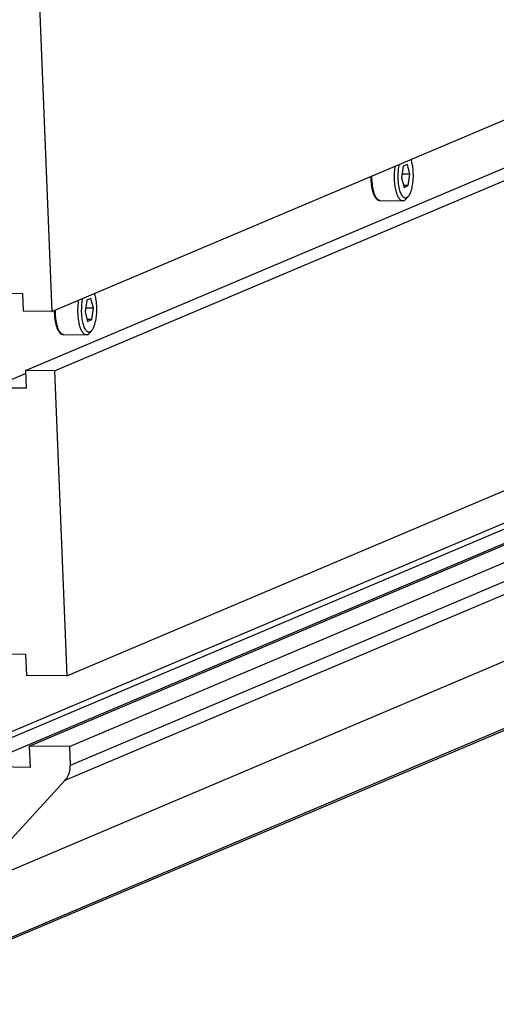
# Model space of a CAD drawing. Header units: millimetres. Extents: x 0 to 420, y 0 to 297.
# Tile 14 of 59: x 194 to 205, y 20 to 42. Entities that reach past the tile are written whole.
import ezdxf

# ---------------------------------------------------------------- set-up
doc = ezdxf.new("R2010")
doc.units = ezdxf.units.MM
doc.header["$LTSCALE"] = 23.1
doc.layers.add('COMPONENTS', color=7, linetype='CONTINUOUS')

msp = doc.modelspace()

# ---------------------------------------------------------------- linework, layer by layer
at = {"layer": 'COMPONENTS', "color": 7, "linetype": 'CONTINUOUS'}
for p, q in [((194.60473, 35.37561), (227.18219, 49.17396)), ((194.01213, 34.05273), (226.58959, 47.85108)), ((194.65844, 34.04573), (227.2359, 47.84408)), ((194.32019, 42.42081), (194.60473, 35.37561)), ((194.93403, 27.22218), (227.51149, 41.02052)), ((192.5995, 25.50672), (225.17695, 39.30506)), ((192.9001, 25.50346), (225.47756, 39.30181)), ((194.09614, 25.64876), (226.6736, 39.4471)), ((194.99797, 25.63899), (227.57543, 39.43733)), ((227.59255, 39.01346), (195.01509, 25.21511)), ((192.91289, 25.18683), (225.49035, 38.98517)), ((227.47404, 38.67904), (194.89658, 24.8807)), ((202.46452, 38.62899), (202.42693, 38.37153)), ((202.55888, 38.66895), (202.46452, 38.62899)), ((202.61565, 38.45146), (202.55888, 38.66895)), ((202.42693, 38.37153), (202.4837, 38.15403)), ((202.61565, 38.45146), (202.43888, 38.45337)), ((202.57806, 38.194), (202.61565, 38.45146)), ((202.57806, 38.194), (202.47297, 38.19513)), ((202.4837, 38.15403), (202.57806, 38.194)), ((202.52551, 37.89), (202.57828, 37.94902)), ((201.94933, 37.85766), (202.4551, 37.85218)), ((225.22022, 36.22505), (192.64276, 22.42671)), ((193.16085, 35.78688), (193.94244, 35.77841)), ((193.94244, 35.77841), (193.95842, 35.38261)), ((195.38246, 35.62935), (195.34487, 35.37189)), ((195.47682, 35.66931), (195.38246, 35.62935)), ((195.53359, 35.45182), (195.47682, 35.66931)), ((194.60473, 35.37561), (193.95842, 35.38261)), ((195.34487, 35.37189), (195.40164, 35.15439)), ((195.53359, 35.45182), (195.35682, 35.45373)), ((195.496, 35.19436), (195.53359, 35.45182)), ((195.496, 35.19436), (195.39092, 35.1955)), ((195.40164, 35.15439), (195.496, 35.19436)), ((194.86727, 34.85802), (195.37305, 34.85254)), ((195.44345, 34.89036), (195.49622, 34.94938)), ((193.24654, 33.6654), (194.01464, 33.99074)), ((194.65844, 34.04573), (194.01213, 34.05273)), ((194.01213, 34.05273), (194.02812, 33.65694)), ((194.65844, 34.04573), (194.93403, 27.22218)), ((190.38894, 19.97272), (222.9664, 33.77107)), ((190.24374, 19.87003), (222.8212, 33.66838)), ((194.02812, 33.65694), (193.24654, 33.6654)), ((192.81059, 27.71993), (194.01302, 27.70691)), ((194.01302, 27.70691), (194.0322, 27.23195)), ((194.93403, 27.22218), (194.0322, 27.23195)), ((194.99797, 25.63899), (194.09614, 25.64876)), ((194.09614, 25.64876), (194.11532, 25.1738)), ((194.99797, 25.63899), (195.01509, 25.21511)), ((194.11532, 25.1738), (192.91289, 25.18683)), ((190.38894, 19.97272), (194.89658, 24.8807))]:
    msp.add_line(p, q, dxfattribs=at)
for centre in [(201.95003, 37.92337), (194.86797, 34.92373)]:
    msp.add_arc(centre, 0.06572, 266.290653, 269.388202, dxfattribs=at)
for points, knots in [([(202.4551, 37.85218), (202.44714, 37.85226), (202.43031, 37.85564), (202.40676, 37.86944), (202.38449, 37.8912), (202.35457, 37.93326), (202.32303, 38.00461), (202.29492, 38.10798), (202.27608, 38.22915), (202.26769, 38.36102), (202.27033, 38.49591), (202.27963, 38.58556), (202.28636, 38.62931)], [0, 0, 0, 0, 0.02838418, 0.05970103, 0.09604917, 0.138547, 0.24300814, 0.37181531, 0.51965979, 0.67924474, 0.84223183, 1, 1, 1, 1]), ([(202.54111, 37.9207), (202.53358, 37.91752), (202.5172, 37.91371), (202.49161, 37.91911), (202.46769, 37.93488), (202.44549, 37.95972), (202.42495, 37.99315), (202.39854, 38.05206), (202.37329, 38.14303), (202.35507, 38.26666), (202.34908, 38.40153), (202.35583, 38.53712), (202.36914, 38.62595), (202.37833, 38.66829)], [0, 0, 0, 0, 0.02930646, 0.0584089, 0.09122324, 0.13036096, 0.17700035, 0.23137108, 0.36140102, 0.51384981, 0.67873453, 0.84463059, 1, 1, 1, 1]), ([(202.57826, 37.949), (202.59409, 37.9667), (202.62211, 38.01423), (202.65274, 38.09973), (202.67574, 38.20463), (202.68945, 38.3224), (202.69296, 38.4458), (202.68604, 38.56704), (202.66916, 38.67846), (202.65049, 38.74761), (202.63905, 38.77872)], [0, 0, 0, 0, 0.08324343, 0.19044817, 0.31774339, 0.45870217, 0.60553857, 0.74993448, 0.88379027, 1, 1, 1, 1]), ([(201.73872, 38.39725), (201.73884, 38.36289), (201.74131, 38.29547), (201.75165, 38.19777), (201.76829, 38.1077), (201.79076, 38.02806), (201.81889, 37.96086), (201.85297, 37.90709), (201.88955, 37.87449), (201.9229, 37.86032), (201.94053, 37.85775), (201.94933, 37.85766)], [0, 0, 0, 0, 0.16624402, 0.32613416, 0.47494671, 0.60889815, 0.72581895, 0.8262459, 0.91499282, 0.95742135, 1, 1, 1, 1]), ([(201.94578, 37.85779), (201.933, 37.85862), (201.90496, 37.86955), (201.87047, 37.90509), (201.83961, 37.95752), (201.81292, 38.02594), (201.79112, 38.10819), (201.77505, 38.20152), (201.76531, 38.30262), (201.7633, 38.37229), (201.76342, 38.40774)], [0, 0, 0, 0, 0.0629653, 0.14087104, 0.23977753, 0.36047272, 0.50094174, 0.65755443, 0.82566522, 1, 1, 1, 1]), ([(202.54111, 37.9207), (202.54436, 37.92208), (202.55832, 37.92924), (202.57019, 37.93997), (202.57826, 37.949)], [0, 0, 0, 0, 0.22575037, 1, 1, 1, 1]), ([(202.48355, 37.85803), (202.48123, 37.85705), (202.47212, 37.85366), (202.4623, 37.8521), (202.4551, 37.85218)], [0, 0, 0, 0, 0.25896502, 1, 1, 1, 1]), ([(202.48355, 37.85803), (202.48722, 37.85958), (202.50299, 37.86767), (202.51639, 37.8798), (202.52551, 37.89)], [0, 0, 0, 0, 0.22576157, 1, 1, 1, 1]), ([(195.49621, 34.94936), (195.51204, 34.96706), (195.54006, 35.01459), (195.57068, 35.10009), (195.59368, 35.20499), (195.60739, 35.32276), (195.6109, 35.44616), (195.60398, 35.5674), (195.5871, 35.67882), (195.56844, 35.74797), (195.55699, 35.77908)], [0, 0, 0, 0, 0.08324343, 0.19044817, 0.31774339, 0.45870217, 0.60553857, 0.74993448, 0.88379027, 1, 1, 1, 1]), ([(195.37305, 34.85254), (195.36508, 34.85262), (195.34826, 34.856), (195.3247, 34.8698), (195.30244, 34.89156), (195.27251, 34.93362), (195.24097, 35.00497), (195.21286, 35.10834), (195.19402, 35.22951), (195.18564, 35.36138), (195.18827, 35.49627), (195.19757, 35.58592), (195.2043, 35.62968)], [0, 0, 0, 0, 0.02838418, 0.05970103, 0.09604917, 0.138547, 0.24300814, 0.37181531, 0.51965979, 0.67924474, 0.84223183, 1, 1, 1, 1]), ([(195.45905, 34.92106), (195.45153, 34.91788), (195.43515, 34.91407), (195.40956, 34.91947), (195.38563, 34.93524), (195.36343, 34.96008), (195.3429, 34.99351), (195.31649, 35.05242), (195.29123, 35.14339), (195.27301, 35.26702), (195.26703, 35.40189), (195.27377, 35.53748), (195.28708, 35.62631), (195.29627, 35.66865)], [0, 0, 0, 0, 0.02930646, 0.0584089, 0.09122324, 0.13036096, 0.17700035, 0.23137108, 0.36140102, 0.51384981, 0.67873453, 0.84463059, 1, 1, 1, 1]), ([(194.65666, 35.39761), (194.65679, 35.36325), (194.65925, 35.29583), (194.66959, 35.19813), (194.68623, 35.10806), (194.7087, 35.02842), (194.73683, 34.96122), (194.77092, 34.90745), (194.8075, 34.87485), (194.84084, 34.86068), (194.85847, 34.85811), (194.86727, 34.85802)], [0, 0, 0, 0, 0.16624402, 0.32613416, 0.47494671, 0.60889815, 0.72581895, 0.8262459, 0.91499282, 0.95742135, 1, 1, 1, 1]), ([(194.86372, 34.85815), (194.85094, 34.85898), (194.8229, 34.86991), (194.78842, 34.90545), (194.75756, 34.95788), (194.73086, 35.0263), (194.70906, 35.10855), (194.69299, 35.20188), (194.68325, 35.30298), (194.68124, 35.37265), (194.68137, 35.4081)], [0, 0, 0, 0, 0.0629653, 0.14087104, 0.23977753, 0.36047272, 0.50094174, 0.65755443, 0.82566522, 1, 1, 1, 1]), ([(195.40149, 34.85839), (195.39917, 34.85741), (195.39006, 34.85402), (195.38025, 34.85246), (195.37305, 34.85254)], [0, 0, 0, 0, 0.25896502, 1, 1, 1, 1]), ([(195.40149, 34.85839), (195.40516, 34.85994), (195.42093, 34.86803), (195.43434, 34.88016), (195.44345, 34.89036)], [0, 0, 0, 0, 0.22576157, 1, 1, 1, 1]), ([(195.45905, 34.92106), (195.46231, 34.92244), (195.47627, 34.9296), (195.48813, 34.94033), (195.49621, 34.94936)], [0, 0, 0, 0, 0.22575037, 1, 1, 1, 1]), ([(194.89658, 24.8807), (194.95683, 24.9463), (195.0105, 25.06422), (195.01633, 25.18425), (195.01509, 25.21511)], [0, 0, 0, 0, 0.74250283, 1, 1, 1, 1])]:
    msp.add_open_spline(points, degree=3, knots=knots, dxfattribs=at)

doc.saveas('drawing.dxf')
